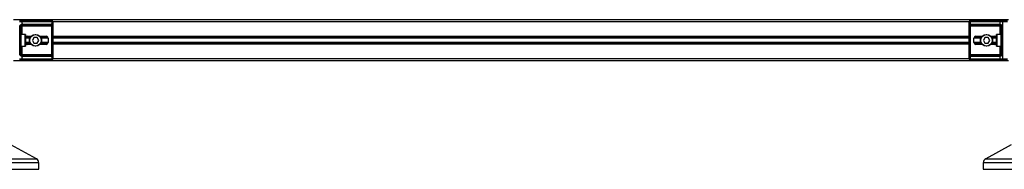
# Model space of a CAD drawing. Header units: millimetres. Extents: x 0 to 420, y 0 to 297.
# Tile 54 of 133: x 118.42 to 161.7, y 193.35 to 199.93. Entities that reach past the tile are written whole.
import ezdxf

# ---------------------------------------------------------------- set-up
doc = ezdxf.new("R2010")
doc.units = ezdxf.units.MM

msp = doc.modelspace()

# ---------------------------------------------------------------- linework, layer by layer
at = {"color": 7, "linetype": 'Continuous', "lineweight": 25}
for p, q in [((161.88805, 199.92908), (118.15229, 199.92908)), ((118.41658, 199.88873), (118.48219, 199.88873)), ((118.51643, 199.84032), (118.41658, 199.84032)), ((118.43191, 198.40398), (118.43191, 199.63858)), ((118.43191, 199.63858), (118.47507, 199.63858)), ((118.47507, 199.63858), (118.47507, 198.40398)), ((118.47507, 199.63858), (118.52348, 199.63858)), ((118.48219, 199.88873), (119.8116, 199.88873)), ((118.51643, 199.84032), (118.51643, 199.72617)), ((119.84584, 199.84032), (118.51643, 199.84032)), ((119.77031, 199.687), (118.52348, 199.687)), ((118.52348, 199.687), (118.52348, 199.63858)), ((119.83824, 199.63858), (118.52348, 199.63858)), ((118.52348, 199.63858), (118.52348, 199.28353)), ((118.55772, 199.73542), (119.80455, 199.73542)), ((119.8116, 199.88873), (119.83878, 199.88873)), ((119.83824, 199.63858), (119.88637, 199.63858)), ((119.83824, 198.40398), (119.83824, 199.63858)), ((119.84584, 199.72617), (119.84584, 199.84032)), ((119.8872, 199.84032), (119.84584, 199.84032)), ((119.88637, 199.63858), (119.88637, 198.40398)), ((119.8872, 199.84032), (119.8872, 198.20224)), ((160.15315, 199.82821), (119.8872, 199.82821)), ((160.15315, 198.20224), (160.15315, 199.84032)), ((160.19451, 199.84032), (160.15315, 199.84032)), ((160.15398, 198.40398), (160.15398, 199.63858)), ((160.20211, 199.63858), (160.15398, 199.63858)), ((161.52392, 199.84032), (160.19451, 199.84032)), ((160.19451, 199.84032), (160.19451, 199.72617)), ((160.20156, 199.88873), (160.22874, 199.88873)), ((161.51686, 199.63858), (160.20211, 199.63858)), ((160.20211, 199.63858), (160.20211, 198.40398)), ((160.22874, 199.88873), (161.55815, 199.88873)), ((160.2358, 199.73542), (161.48263, 199.73542)), ((161.51686, 199.687), (160.27003, 199.687)), ((161.51686, 199.687), (161.51686, 199.63858)), ((161.56528, 199.63858), (161.51686, 199.63858)), ((161.51686, 199.28353), (161.51686, 199.63858)), ((161.62377, 199.84032), (161.52392, 199.84032)), ((161.52392, 199.72617), (161.52392, 199.84032)), ((161.55815, 199.88873), (161.62377, 199.88873)), ((161.60844, 199.63858), (161.56528, 199.63858)), ((161.56528, 198.40398), (161.56528, 199.63858)), ((161.60844, 199.63858), (161.60844, 198.40398)), ((161.62377, 199.88873), (161.62377, 199.84032)), ((161.62377, 199.88873), (161.83964, 199.88873)), ((161.62377, 199.84032), (161.62377, 198.20224)), ((161.83964, 199.84032), (161.62377, 199.84032)), ((118.6647, 199.28353), (118.47507, 199.28353)), ((118.6647, 198.75903), (118.6647, 199.28353)), ((118.6768, 199.27143), (118.6768, 198.77113)), ((118.85836, 199.14498), (118.6768, 199.14498)), ((118.85836, 199.12182), (118.6768, 199.12182)), ((118.91877, 199.18872), (118.69587, 199.18872)), ((118.76036, 199.20284), (118.93137, 199.20284)), ((118.85836, 198.85384), (118.85836, 199.18872)), ((119.05073, 199.14232), (118.98085, 199.02128)), ((119.1905, 199.14232), (119.05073, 199.14232)), ((119.26038, 199.02128), (119.1905, 199.14232)), ((119.30986, 199.20284), (119.59261, 199.20284)), ((119.63821, 199.18872), (119.32246, 199.18872)), ((119.38287, 199.18872), (119.38287, 198.85384)), ((119.67, 199.14498), (119.38287, 199.14498)), ((119.6733, 199.12182), (119.38287, 199.12182)), ((119.6733, 199.12215), (119.6733, 198.92041)), ((160.15315, 199.18872), (119.8872, 199.18872)), ((160.15315, 199.14498), (119.8872, 199.14498)), ((160.15315, 199.12182), (119.8872, 199.12182)), ((160.36704, 198.92041), (160.36704, 199.12215)), ((160.65748, 199.12182), (160.36704, 199.12182)), ((160.65748, 199.14498), (160.37034, 199.14498)), ((160.71789, 199.18872), (160.40214, 199.18872)), ((160.44774, 199.20284), (160.73049, 199.20284)), ((160.65748, 198.85384), (160.65748, 199.18872)), ((160.84985, 199.14232), (160.77997, 199.02128)), ((160.98962, 199.14232), (160.84985, 199.14232)), ((161.0595, 199.02128), (160.98962, 199.14232)), ((161.10898, 199.20284), (161.27999, 199.20284)), ((161.34448, 199.18872), (161.12158, 199.18872)), ((161.18199, 199.18872), (161.18199, 198.85384)), ((161.36355, 199.14498), (161.18199, 199.14498)), ((161.36355, 199.12182), (161.18199, 199.12182)), ((161.36355, 198.77113), (161.36355, 199.27143)), ((161.56528, 199.28353), (161.37565, 199.28353)), ((161.37565, 199.28353), (161.37565, 198.75903)), ((118.47507, 198.75903), (118.6647, 198.75903)), ((118.52348, 198.75903), (118.52348, 198.40398)), ((118.85836, 198.92074), (118.6768, 198.92074)), ((118.85836, 198.89758), (118.6768, 198.89758)), ((118.91877, 198.85384), (118.69587, 198.85384)), ((118.93137, 198.83972), (118.76036, 198.83972)), ((118.98085, 199.02128), (119.05073, 198.90024)), ((119.05073, 198.90024), (119.1905, 198.90024)), ((119.1905, 198.90024), (119.26038, 199.02128)), ((119.59261, 198.83972), (119.30986, 198.83972)), ((119.63821, 198.85384), (119.32246, 198.85384)), ((119.6733, 198.92074), (119.38287, 198.92074)), ((119.67, 198.89758), (119.38287, 198.89758)), ((160.15315, 198.92074), (119.8872, 198.92074)), ((160.15315, 198.89758), (119.8872, 198.89758)), ((160.15315, 198.85384), (119.8872, 198.85384)), ((160.65748, 198.92074), (160.36704, 198.92074)), ((160.65748, 198.89758), (160.37034, 198.89758)), ((160.71789, 198.85384), (160.40214, 198.85384)), ((160.73049, 198.83972), (160.44774, 198.83972)), ((160.77997, 199.02128), (160.84985, 198.90024)), ((160.84985, 198.90024), (160.98962, 198.90024)), ((160.98962, 198.90024), (161.0595, 199.02128)), ((161.27999, 198.83972), (161.10898, 198.83972)), ((161.34448, 198.85384), (161.12158, 198.85384)), ((161.36355, 198.92074), (161.18199, 198.92074)), ((161.36355, 198.89758), (161.18199, 198.89758)), ((161.37565, 198.75903), (161.56528, 198.75903)), ((161.51686, 198.40398), (161.51686, 198.75903)), ((118.43191, 198.40398), (118.47507, 198.40398)), ((118.47507, 198.40398), (118.52348, 198.40398)), ((118.51643, 198.31639), (118.51643, 198.20224)), ((118.52348, 198.35556), (118.52348, 198.40398)), ((118.52348, 198.40398), (119.83824, 198.40398)), ((118.52348, 198.35556), (119.77031, 198.35556)), ((119.80455, 198.30715), (118.55772, 198.30715)), ((119.83824, 198.40398), (119.88637, 198.40398)), ((119.84584, 198.20224), (119.84584, 198.31639)), ((160.15315, 198.21435), (119.8872, 198.21435)), ((160.20211, 198.40398), (160.15398, 198.40398)), ((160.19451, 198.31639), (160.19451, 198.20224)), ((160.20211, 198.40398), (161.51686, 198.40398)), ((161.48263, 198.30715), (160.2358, 198.30715)), ((160.27003, 198.35556), (161.51686, 198.35556)), ((161.56528, 198.40398), (161.51686, 198.40398)), ((161.51686, 198.35556), (161.51686, 198.40398)), ((161.52392, 198.20224), (161.52392, 198.31639)), ((161.60844, 198.40398), (161.56528, 198.40398)), ((161.88805, 198.11348), (118.15229, 198.11348)), ((118.41658, 198.20224), (118.51643, 198.20224)), ((118.48219, 198.15383), (118.41658, 198.15383)), ((119.8116, 198.15383), (118.48219, 198.15383)), ((118.51643, 198.20224), (119.84584, 198.20224)), ((119.83878, 198.15383), (119.8116, 198.15383)), ((119.84584, 198.20224), (119.8872, 198.20224)), ((160.15315, 198.20224), (160.19451, 198.20224)), ((160.19451, 198.20224), (161.52392, 198.20224)), ((160.22874, 198.15383), (160.20156, 198.15383)), ((161.55815, 198.15383), (160.22874, 198.15383)), ((161.52392, 198.20224), (161.62377, 198.20224)), ((161.62377, 198.15383), (161.55815, 198.15383)), ((161.62377, 198.20224), (161.83964, 198.20224)), ((161.62377, 198.20224), (161.62377, 198.15383)), ((161.83964, 198.15383), (161.62377, 198.15383)), ((119.15783, 193.81364), (118.04177, 194.43177)), ((161.99857, 194.43177), (160.88251, 193.81364)), ((119.26183, 193.63717), (117.41941, 193.63717)), ((117.84266, 193.81364), (119.15783, 193.81364)), ((119.26183, 193.35258), (119.26183, 193.63717)), ((160.77852, 193.63717), (160.77852, 193.35258)), ((162.97077, 193.63717), (160.77852, 193.63717)), ((160.88251, 193.81364), (162.52067, 193.81364)), ((115.22716, 193.35258), (119.26183, 193.35258)), ((160.77852, 193.35258), (164.81318, 193.35258))]:
    msp.add_line(p, q, dxfattribs=at)
for centre, radius in [((119.12061, 199.02128), 0.26225), ((119.12061, 199.02128), 0.25015), ((160.91973, 199.02128), 0.26225), ((160.91973, 199.02128), 0.25015)]:
    msp.add_circle(centre, radius, dxfattribs=at)
for centre, radius, start, end in [((118.47363, 199.84637), 0.04322, 351.950533, 78.578246), ((118.48176, 199.71292), 0.03711, 304.609873, 20.910188), ((118.52348, 199.63858), 0.04842, 90, 115.240416), ((118.55772, 199.63858), 0.09683, 90, 115.240416), ((118.51492, 199.72936), 0.04322, 281.421754, 8.049467), ((119.76175, 199.72936), 0.04322, 281.421754, 8.049467), ((119.80455, 199.63858), 0.09683, 64.759584, 90), ((119.80305, 199.84637), 0.04322, 351.950533, 78.578246), ((119.78474, 199.73866), 0.06236, 295.516007, 348.451492), ((119.83878, 199.84032), 0.04842, 0, 90), ((160.20156, 199.84032), 0.04842, 90, 180), ((160.2373, 199.84637), 0.04322, 101.421754, 188.049467), ((160.2358, 199.63858), 0.09683, 90, 115.240416), ((160.2556, 199.73866), 0.06236, 191.548508, 244.483993), ((160.27859, 199.72936), 0.04322, 171.950533, 258.578246), ((161.52542, 199.72936), 0.04322, 171.950533, 258.578246), ((161.48263, 199.63858), 0.09683, 64.759584, 90), ((161.51686, 199.63858), 0.04842, 64.759584, 90), ((161.55859, 199.71292), 0.03711, 159.089812, 235.390127), ((161.56671, 199.84637), 0.04322, 101.421754, 188.049467), ((118.6647, 199.27143), 0.0121, 0, 90), ((119.59261, 199.12215), 0.08069, 0, 90), ((160.44774, 199.12215), 0.08069, 90, 180), ((161.37565, 199.27143), 0.0121, 90, 180), ((118.6647, 198.77113), 0.0121, 270, 0), ((119.59261, 198.92041), 0.08069, 270, 0), ((160.44774, 198.92041), 0.08069, 180, 270), ((161.37565, 198.77113), 0.0121, 180, 270), ((118.48176, 198.32964), 0.03711, 339.089812, 55.390127), ((118.52348, 198.40398), 0.04842, 244.759584, 270), ((118.55772, 198.40398), 0.09683, 244.759584, 270), ((118.51492, 198.3132), 0.04322, 351.950533, 78.578246), ((119.76175, 198.3132), 0.04322, 351.950533, 78.578246), ((119.80455, 198.40398), 0.09683, 270, 295.240416), ((119.78474, 198.30391), 0.06236, 11.548508, 64.483993), ((160.2556, 198.30391), 0.06236, 115.516007, 168.451492), ((160.2358, 198.40398), 0.09683, 244.759584, 270), ((160.27859, 198.3132), 0.04322, 101.421754, 188.049467), ((161.52542, 198.3132), 0.04322, 101.421754, 188.049467), ((161.48263, 198.40398), 0.09683, 270, 295.240416), ((161.51686, 198.40398), 0.04842, 270, 295.240416), ((161.55859, 198.32964), 0.03711, 124.609873, 200.910188), ((118.47363, 198.19619), 0.04322, 281.421754, 8.049467), ((119.80305, 198.19619), 0.04322, 281.421754, 8.049467), ((119.83878, 198.20224), 0.04842, 270, 0), ((160.20156, 198.20224), 0.04842, 180, 270), ((160.2373, 198.19619), 0.04322, 171.950533, 258.578246), ((161.56671, 198.19619), 0.04322, 171.950533, 258.578246), ((119.06009, 193.63717), 0.20173, 0, 61.020292), ((160.98025, 193.63717), 0.20173, 118.979708, 180)]:
    msp.add_arc(centre, radius, start, end, dxfattribs=at)
for centre, major_axis, ratio, start_param, end_param in [((119.77031, 199.63858), (0.09683, 0), 0.5, 1.13026796, 1.57079633), ((160.27003, 199.63858), (0.09683, 0), 0.5, 1.57079633, 2.01132469), ((118.76036, 199.12215), (0.11412, 0), 0.70710678, 1.57079633, 2.39239133), ((161.27999, 199.12215), (-0.11412, 0), 0.70710678, 3.89079397, 4.71238898), ((118.76036, 198.92041), (0.11412, 0), 0.70710678, 3.89079397, 4.71238898), ((161.27999, 198.92041), (-0.11412, 0), 0.70710678, 1.57079633, 2.39239133), ((119.77031, 198.40398), (0.09683, 0), 0.5, 4.71238898, 5.15291735), ((160.27003, 198.40398), (0.09683, 0), 0.5, 4.27186061, 4.71238898)]:
    msp.add_ellipse(centre, major_axis=major_axis, ratio=ratio, start_param=start_param, end_param=end_param, dxfattribs=at)
for points, knots in [([(118.43191, 199.63858), (118.43203, 199.64147), (118.43252, 199.65337), (118.43733, 199.66606), (118.4477, 199.68328), (118.46293, 199.69981), (118.49011, 199.71694), (118.50739, 199.723), (118.51643, 199.72617)], [0, 0, 0, 0, 0.0620594, 0.25604, 0.28119649, 0.496867, 0.73687732, 1, 1, 1, 1]), ([(118.50284, 199.68238), (118.49998, 199.6809), (118.49515, 199.6784), (118.48844, 199.67224), (118.48312, 199.6657), (118.47799, 199.65702), (118.47528, 199.64637), (118.47511, 199.64002), (118.47507, 199.63858)], [0, 0, 0, 0, 0.27379704, 0.46230291, 0.49915809, 0.70498278, 0.93304377, 1, 1, 1, 1]), ([(119.83824, 199.63858), (119.83816, 199.64391), (119.83803, 199.65339), (119.8361, 199.66303), (119.83287, 199.67023), (119.8291, 199.67465), (119.8217, 199.67948), (119.81587, 199.68115), (119.8116, 199.68238)], [0, 0, 0, 0, 0.24595141, 0.43826429, 0.49843058, 0.68293489, 0.7679658, 1, 1, 1, 1]), ([(119.84584, 199.72617), (119.85243, 199.72359), (119.86753, 199.71768), (119.87938, 199.70175), (119.88387, 199.68331), (119.88572, 199.66652), (119.88629, 199.65274), (119.88635, 199.6419), (119.88637, 199.63858)], [0, 0, 0, 0, 0.22040235, 0.505001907, 0.693120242, 0.766942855, 0.928833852, 1, 1, 1, 1]), ([(160.15398, 199.63858), (160.15399, 199.64147), (160.15405, 199.65337), (160.15459, 199.66606), (160.1565, 199.68328), (160.16026, 199.69981), (160.17189, 199.71694), (160.18674, 199.723), (160.19451, 199.72617)], [0, 0, 0, 0, 0.0620594, 0.25604, 0.28119649, 0.496867, 0.73687732, 1, 1, 1, 1]), ([(160.22874, 199.68238), (160.22373, 199.6809), (160.21526, 199.6784), (160.209, 199.67224), (160.20514, 199.6657), (160.20271, 199.65702), (160.20216, 199.64637), (160.20212, 199.64002), (160.20211, 199.63858)], [0, 0, 0, 0, 0.27379704, 0.46230291, 0.49915809, 0.70498278, 0.93304377, 1, 1, 1, 1]), ([(161.52392, 199.72617), (161.5314, 199.72359), (161.54855, 199.71768), (161.57522, 199.70175), (161.59265, 199.68331), (161.60283, 199.66652), (161.60777, 199.65274), (161.60828, 199.6419), (161.60844, 199.63858)], [0, 0, 0, 0, 0.22040235, 0.50500191, 0.69312024, 0.76694286, 0.92883385, 1, 1, 1, 1]), ([(161.56528, 199.63858), (161.56478, 199.64391), (161.56389, 199.65339), (161.5589, 199.66303), (161.55378, 199.67023), (161.54941, 199.67465), (161.54314, 199.67948), (161.53989, 199.68115), (161.53751, 199.68238)], [0, 0, 0, 0, 0.24595141, 0.43826429, 0.49843058, 0.68293489, 0.7679658, 1, 1, 1, 1]), ([(118.51643, 198.31639), (118.50895, 198.31897), (118.4918, 198.32488), (118.46513, 198.34081), (118.4477, 198.35925), (118.43752, 198.37604), (118.43258, 198.38982), (118.43207, 198.40067), (118.43191, 198.40398)], [0, 0, 0, 0, 0.22040235, 0.50500191, 0.69312024, 0.76694286, 0.92883385, 1, 1, 1, 1]), ([(118.47507, 198.40398), (118.47557, 198.39866), (118.47646, 198.38917), (118.48144, 198.37953), (118.48657, 198.37233), (118.49094, 198.36792), (118.49721, 198.36308), (118.50046, 198.36141), (118.50284, 198.36018)], [0, 0, 0, 0, 0.24595141, 0.43826429, 0.49843058, 0.68293489, 0.7679658, 1, 1, 1, 1]), ([(119.8116, 198.36018), (119.81662, 198.36166), (119.82509, 198.36416), (119.83135, 198.37032), (119.83521, 198.37687), (119.83763, 198.38554), (119.83818, 198.39619), (119.83823, 198.40254), (119.83824, 198.40398)], [0, 0, 0, 0, 0.273797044, 0.462302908, 0.499158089, 0.704982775, 0.93304377, 1, 1, 1, 1]), ([(119.88637, 198.40398), (119.88635, 198.40109), (119.8863, 198.38919), (119.88575, 198.3765), (119.88384, 198.35929), (119.88009, 198.34275), (119.86846, 198.32562), (119.85361, 198.31956), (119.84584, 198.31639)], [0, 0, 0, 0, 0.0620594, 0.25604, 0.28119649, 0.496867, 0.73687732, 1, 1, 1, 1]), ([(160.19451, 198.31639), (160.18792, 198.31897), (160.17281, 198.32488), (160.16096, 198.34081), (160.15648, 198.35925), (160.15463, 198.37604), (160.15405, 198.38982), (160.154, 198.40067), (160.15398, 198.40398)], [0, 0, 0, 0, 0.22040235, 0.50500191, 0.69312024, 0.76694286, 0.92883385, 1, 1, 1, 1]), ([(160.20211, 198.40398), (160.20219, 198.39866), (160.20232, 198.38917), (160.20425, 198.37953), (160.20748, 198.37233), (160.21124, 198.36792), (160.21864, 198.36308), (160.22448, 198.36141), (160.22874, 198.36018)], [0, 0, 0, 0, 0.24595141, 0.43826429, 0.49843058, 0.68293489, 0.7679658, 1, 1, 1, 1]), ([(161.60844, 198.40398), (161.60832, 198.40109), (161.60782, 198.38919), (161.60302, 198.3765), (161.59265, 198.35929), (161.57741, 198.34275), (161.55023, 198.32562), (161.53295, 198.31956), (161.52392, 198.31639)], [0, 0, 0, 0, 0.0620594, 0.25604, 0.28119649, 0.496867, 0.73687732, 1, 1, 1, 1]), ([(161.53751, 198.36018), (161.54037, 198.36166), (161.54519, 198.36416), (161.55191, 198.37032), (161.55722, 198.37687), (161.56236, 198.38554), (161.56506, 198.39619), (161.56524, 198.40254), (161.56528, 198.40398)], [0, 0, 0, 0, 0.27379704, 0.46230291, 0.49915809, 0.70498278, 0.93304377, 1, 1, 1, 1])]:
    msp.add_open_spline(points, degree=3, knots=knots, dxfattribs=at)

doc.saveas('drawing.dxf')
